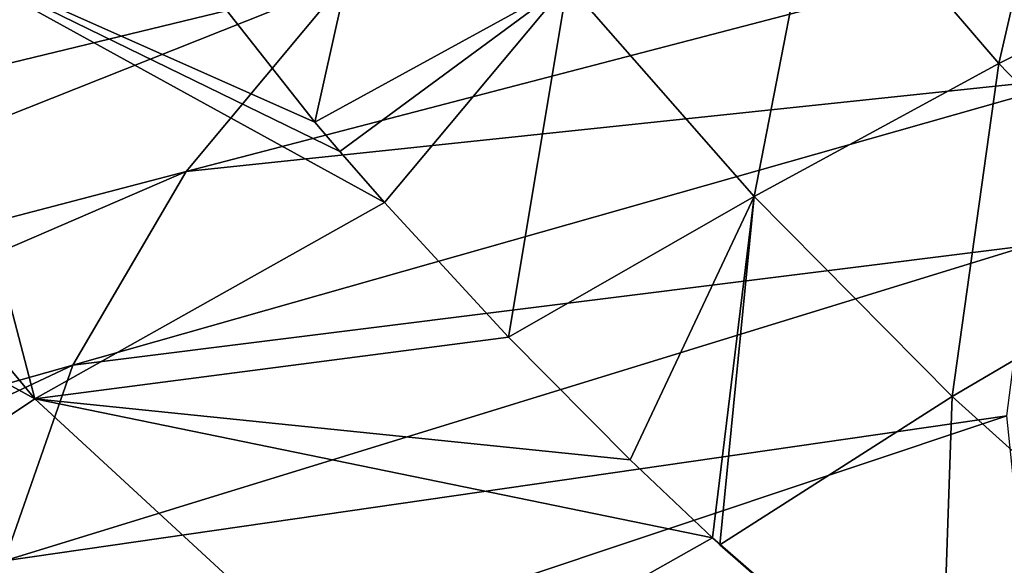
# Model space of a CAD drawing. Header units: metres. Extents: x -90 to 304, y -90 to 74.
# Tile 188 of 256: x 186.84 to 193.93, y 16.44 to 20.37. Entities that reach past the tile are written whole.
import ezdxf

# ---------------------------------------------------------------- set-up
doc = ezdxf.new("R2010")
doc.units = ezdxf.units.M
doc.layers.add('solid_21662050_350', color=7, linetype='CONTINUOUS')

msp = doc.modelspace()

# ---------------------------------------------------------------- linework, layer by layer
at = {"layer": 'solid_21662050_350'}
for points in [[(192.60495, 21.554932, 143.594269), (194.426987, 22.387978, 141.41272), (193.887253, 20.058006, 144.429565)], [(194.426987, 22.387978, 141.41272), (195.654556, 20.93301, 142.209106), (193.887253, 20.058006, 144.429565)], [(187.656937, 21.296961, 147.675018), (189.546707, 22.25135, 145.115265), (188.964005, 19.634897, 148.549438)], [(189.546707, 22.25135, 145.115265), (190.783691, 20.63405, 145.967804), (188.964005, 19.634897, 148.549438)], [(190.626389, 21.979652, 164.017105), (184.46521, 20.594259, 159.275665), (182.702698, 19.075993, 163.492813)], [(189.175568, 20.646317, 167.720596), (190.626389, 21.979652, 164.017105), (182.702698, 19.075993, 163.492813)], [(190.783691, 20.63405, 145.967804), (192.60495, 21.554932, 143.594269), (192.126801, 19.100142, 146.833725)], [(192.60495, 21.554932, 143.594269), (193.887253, 20.058006, 144.429565), (192.126801, 19.100142, 146.833725)], [(186.094299, 20.911751, 149.448105), (187.656937, 21.296961, 147.675018), (188.964005, 19.634897, 148.549438)], [(195.274994, 21.168804, 173.76619), (189.175568, 20.646317, 167.720596), (188.037994, 19.278536, 171.519745)], [(194.549179, 19.965153, 177.109467), (195.274994, 21.168804, 173.76619), (188.037994, 19.278536, 171.519745)], [(186.468948, 21.057652, 154.317566), (184.379456, 19.634741, 158.269852), (187.010788, 20.861595, 154.862137)], [(186.569641, 21.119766, 154.58786), (187.010803, 21.002731, 154.912933), (184.863739, 19.517685, 159.037811)], [(187.010803, 21.002731, 154.912933), (187.010788, 20.861595, 154.862137), (184.863739, 19.376549, 158.987015)], [(184.863739, 19.517685, 159.037811), (187.010803, 21.002731, 154.912933), (184.863739, 19.376549, 158.987015)], [(193.887253, 20.058006, 144.429565), (195.654556, 20.93301, 142.209106), (195.243927, 18.653633, 145.266541)], [(184.379456, 19.634741, 158.269852), (184.863739, 19.376549, 158.987015), (187.010788, 20.861595, 154.862137)], [(186.94902, 17.642338, 152.769867), (184.836395, 20.191015, 151.432861), (186.094299, 20.911751, 149.448105)], [(186.094299, 20.911751, 149.448105), (188.964005, 19.634897, 148.549438), (189.143341, 19.424149, 148.665192)], [(186.094299, 20.911751, 149.448105), (189.143341, 19.424149, 148.665192), (189.464493, 19.055807, 148.870148)], [(186.94902, 17.642338, 152.769867), (186.094299, 20.911751, 149.448105), (189.464493, 19.055807, 148.870148)], [(189.175568, 20.646317, 167.720596), (182.702698, 19.075993, 163.492813), (181.301254, 17.515148, 167.828232)], [(188.037994, 19.278536, 171.519745), (189.175568, 20.646317, 167.720596), (181.301254, 17.515148, 167.828232)], [(189.143341, 19.424149, 148.665192), (188.964005, 19.634897, 148.549438), (190.783691, 20.63405, 145.967804)], [(189.464493, 19.055807, 148.870148), (189.143341, 19.424149, 148.665192), (190.783691, 20.63405, 145.967804)], [(189.464493, 19.055807, 148.870148), (190.783691, 20.63405, 145.967804), (190.358246, 18.085659, 149.426468)], [(190.783691, 20.63405, 145.967804), (192.126801, 19.100142, 146.833725), (190.358246, 18.085659, 149.426468)], [(186.94902, 17.642338, 152.769867), (183.658737, 19.453339, 153.465378), (184.836395, 20.191015, 151.432861)], [(192.126801, 19.100142, 146.833725), (193.887253, 20.058006, 144.429565), (193.551468, 17.65871, 147.703384)], [(193.887253, 20.058006, 144.429565), (195.243927, 18.653633, 145.266541), (193.551468, 17.65871, 147.703384)], [(194.549179, 19.965153, 177.109467), (188.037994, 19.278536, 171.519745), (187.220688, 17.884741, 175.391159)], [(194.105209, 18.74589, 180.496094), (194.549179, 19.965153, 177.109467), (187.220688, 17.884741, 175.391159)], [(184.758469, 16.174976, 156.845627), (183.658737, 19.453339, 153.465378), (186.94902, 17.642338, 152.769867)], [(188.037994, 19.278536, 171.519745), (181.301254, 17.515148, 167.828232), (180.269745, 15.921563, 172.254578)], [(187.220688, 17.884741, 175.391159), (188.037994, 19.278536, 171.519745), (180.269745, 15.921563, 172.254578)], [(191.235199, 17.202032, 149.954529), (190.358246, 18.085659, 149.426468), (192.126801, 19.100142, 146.833725)], [(191.825821, 16.640079, 150.301056), (191.235199, 17.202032, 149.954529), (192.126801, 19.100142, 146.833725)], [(191.825821, 16.640079, 150.301056), (192.126801, 19.100142, 146.833725), (191.880386, 16.589411, 150.332687)], [(192.126801, 19.100142, 146.833725), (193.551468, 17.65871, 147.703384), (191.880386, 16.589411, 150.332687)], [(186.94902, 17.642338, 152.769867), (189.464493, 19.055807, 148.870148), (190.358246, 18.085659, 149.426468)], [(194.105209, 18.74589, 180.496094), (187.220688, 17.884741, 175.391159), (186.728683, 16.473524, 179.310974)], [(193.945862, 17.518572, 183.905106), (194.105209, 18.74589, 180.496094), (186.728683, 16.473524, 179.310974)], [(193.551468, 17.65871, 147.703384), (195.243927, 18.653633, 145.266541), (195.04776, 16.311098, 148.565399)], [(186.94902, 17.642338, 152.769867), (190.358246, 18.085659, 149.426468), (191.235199, 17.202032, 149.954529)], [(187.220688, 17.884741, 175.391159), (180.269745, 15.921563, 172.254578), (179.614655, 14.305282, 176.743973)], [(186.728683, 16.473524, 179.310974), (187.220688, 17.884741, 175.391159), (179.614655, 14.305282, 176.743973)], [(191.880386, 16.589411, 150.332687), (193.551468, 17.65871, 147.703384), (193.468109, 15.201446, 151.222946)], [(193.551468, 17.65871, 147.703384), (195.04776, 16.311098, 148.565399), (193.468109, 15.201446, 151.222946)], [(184.758469, 16.174976, 156.845627), (186.94902, 17.642338, 152.769867), (189.473663, 15.313245, 153.990356)], [(186.94902, 17.642338, 152.769867), (191.235199, 17.202032, 149.954529), (191.825821, 16.640079, 150.301056)], [(186.94902, 17.642338, 152.769867), (191.825821, 16.640079, 150.301056), (189.473663, 15.313245, 153.990356)], [(193.945862, 17.518572, 183.905106), (186.728683, 16.473524, 179.310974), (186.565018, 15.053582, 183.255005)], [(194.072083, 16.290812, 187.315338), (193.945862, 17.518572, 183.905106), (186.565018, 15.053582, 183.255005)], [(189.473663, 15.313245, 153.990356), (191.825821, 16.640079, 150.301056), (193.635452, 15.064153, 151.3134)], [(191.825821, 16.640079, 150.301056), (193.468109, 15.201446, 151.222946), (193.635452, 15.064153, 151.3134)], [(191.825821, 16.640079, 150.301056), (191.880386, 16.589411, 150.332687), (193.468109, 15.201446, 151.222946)]]:
    msp.add_3dface(points, dxfattribs=at)

doc.saveas('drawing.dxf')
